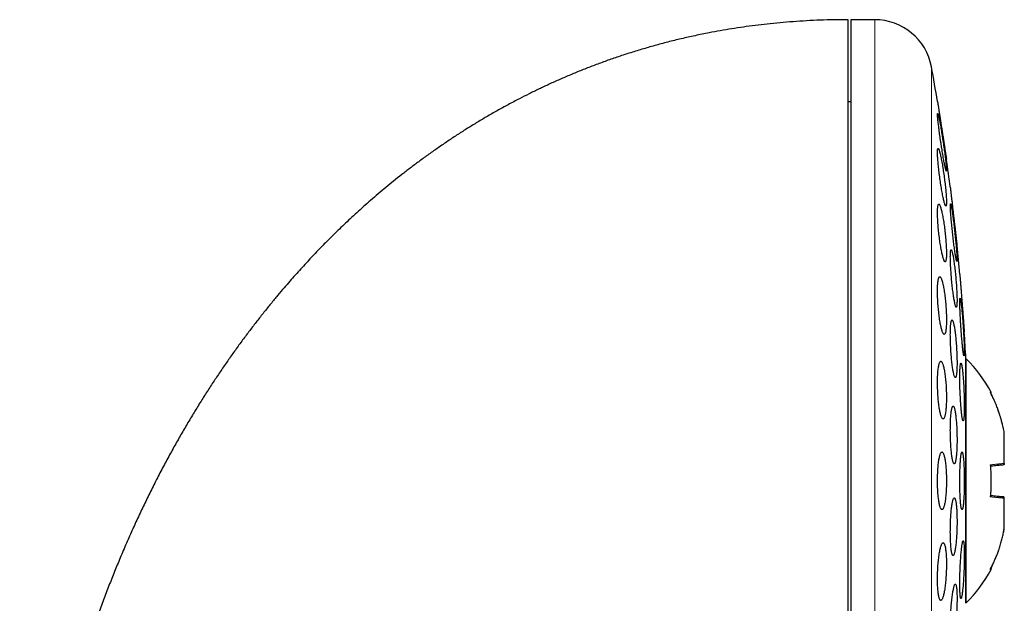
# Model space of a CAD drawing. Header units: millimetres. Extents: x 8 to 761, y 12 to 733.
# Tile 96 of 99: x 576 to 610, y 713 to 733. Entities that reach past the tile are written whole.
import ezdxf

# ---------------------------------------------------------------- set-up
doc = ezdxf.new("R2010")
doc.units = ezdxf.units.MM

msp = doc.modelspace()

# ---------------------------------------------------------------- linework, layer by layer
at = {"color": 7, "linetype": 'Continuous', "lineweight": 30}
for p, q in [((605.346, 733.199), (604.52, 733.199)), ((604.52, 733.199), (604.52, 701.199)), ((604.52, 730.349), (604.42, 730.349)), ((608.506, 712.949), (608.506, 721.449)), ((608.52, 721.43), (608.506, 721.418)), ((608.52, 712.967), (608.52, 721.43)), ((609.84, 718.854), (609.839, 718.856)), ((609.84, 718.854), (609.84, 718.855)), ((609.84, 717.802), (609.84, 718.854)), ((609.84, 717.799), (609.84, 717.802)), ((609.84, 716.595), (609.84, 716.598)), ((609.84, 715.544), (609.84, 716.595)), ((609.815, 715.414), (609.839, 715.541)), ((609.84, 715.542), (609.84, 715.544)), ((608.506, 712.979), (608.52, 712.967))]:
    msp.add_line(p, q, dxfattribs=at)
at = {"color": 252, "linetype": 'Continuous', "lineweight": 0}
for p, q in [((605.346, 701.199), (605.346, 733.199)), ((607.313, 702.838), (607.313, 731.56))]:
    msp.add_line(p, q, dxfattribs=at)
at = {"color": 7, "linetype": 'Continuous', "lineweight": 30}
for centre, radius, start, end in [((605.346, 731.199), 2, 10.3987, 90), ((529.056, 717.199), 79.564, 9.52332, 10.39867), ((529.056, 717.199), 79.564, 7.33922, 8.0659), ((529.056, 717.199), 79.564, 5.16579, 5.88928), ((529.056, 717.199), 79.564, 3.06198, 3.72116), ((605.221, 718.079), 4.702, 27.8372, 45.4484), ((605.221, 716.318), 4.702, 314.5516, 332.163)]:
    msp.add_arc(centre, radius, start, end, dxfattribs=at)
for points, knots in [([(604.42, 733.199), (604.258, 733.198), (603.935, 733.196), (603.456, 733.182), (602.984, 733.161), (602.52, 733.131), (602.064, 733.093), (601.624, 733.049), (601.2, 732.999), (600.791, 732.944), (600.389, 732.883), (599.993, 732.816), (599.569, 732.738), (599.117, 732.646), (598.641, 732.538), (598.174, 732.423), (597.718, 732.302), (597.272, 732.173), (596.836, 732.039), (596.41, 731.899), (595.994, 731.753), (595.587, 731.603), (595.191, 731.448), (594.803, 731.289), (594.427, 731.128), (594.062, 730.963), (593.708, 730.797), (593.362, 730.628), (593.004, 730.447), (592.634, 730.251), (592.255, 730.042), (591.887, 729.831), (591.53, 729.618), (591.184, 729.405), (590.842, 729.185), (590.503, 728.961), (590.168, 728.731), (589.845, 728.502), (589.533, 728.275), (589.233, 728.048), (588.943, 727.824), (588.664, 727.602), (588.392, 727.379), (588.126, 727.156), (587.867, 726.933), (587.619, 726.715), (587.382, 726.501), (587.156, 726.291), (586.939, 726.087), (586.733, 725.889), (586.536, 725.696), (586.349, 725.509), (586.168, 725.324), (585.986, 725.136), (585.805, 724.945), (585.622, 724.749), (585.439, 724.548), (585.251, 724.34), (585.06, 724.123), (584.854, 723.885), (584.634, 723.625), (584.4, 723.341), (584.161, 723.045), (583.918, 722.737), (583.672, 722.416), (583.422, 722.082), (583.176, 721.744), (582.935, 721.404), (582.699, 721.061), (582.461, 720.707), (582.221, 720.34), (581.98, 719.961), (581.739, 719.569), (581.496, 719.165), (581.253, 718.747), (581.011, 718.316), (580.768, 717.872), (580.526, 717.413), (580.29, 716.95), (580.06, 716.483), (579.835, 716.012), (579.613, 715.528), (579.392, 715.031), (579.181, 714.536), (578.979, 714.046), (578.787, 713.56), (578.597, 713.063), (578.41, 712.554), (578.228, 712.037), (578.05, 711.511), (577.877, 710.978), (577.709, 710.432), (577.55, 709.896), (577.402, 709.37), (577.264, 708.854), (577.129, 708.328), (576.999, 707.794), (576.874, 707.249), (576.753, 706.696), (576.637, 706.132), (576.527, 705.56), (576.423, 704.977), (576.324, 704.386), (576.231, 703.784), (576.145, 703.173), (576.065, 702.552), (575.992, 701.922), (575.927, 701.281), (575.871, 700.654), (575.823, 700.041), (575.784, 699.441), (575.751, 698.834), (575.726, 698.219), (575.707, 697.596), (575.695, 696.966), (575.694, 696.543), (575.693, 696.33)], [0, 0, 0, 0, 0.009367, 0.018585, 0.027658, 0.036589, 0.045384, 0.054044, 0.062091, 0.070024, 0.077846, 0.085561, 0.09317, 0.102725, 0.112116, 0.121347, 0.130422, 0.139344, 0.148117, 0.156744, 0.165209, 0.173533, 0.181719, 0.189769, 0.197685, 0.205331, 0.212851, 0.220246, 0.227518, 0.236015, 0.24434, 0.252494, 0.260479, 0.268295, 0.275944, 0.283936, 0.291738, 0.29935, 0.306771, 0.314003, 0.321045, 0.327897, 0.334558, 0.341332, 0.347897, 0.354251, 0.360393, 0.366324, 0.372043, 0.377548, 0.382839, 0.387915, 0.392801, 0.397792, 0.402969, 0.408021, 0.413241, 0.41863, 0.424188, 0.429917, 0.43676, 0.443834, 0.451142, 0.458686, 0.466467, 0.474489, 0.482752, 0.490542, 0.498539, 0.506745, 0.515163, 0.523795, 0.532642, 0.541707, 0.550993, 0.560501, 0.570234, 0.580194, 0.590385, 0.600206, 0.610237, 0.620478, 0.630933, 0.641604, 0.651472, 0.661521, 0.671753, 0.68217, 0.692774, 0.703372, 0.714154, 0.725121, 0.736275, 0.746394, 0.756665, 0.767089, 0.777667, 0.788402, 0.799294, 0.810344, 0.821554, 0.832926, 0.84446, 0.856159, 0.868023, 0.880054, 0.892253, 0.904622, 0.917162, 0.928569, 0.940117, 0.951806, 0.963638, 0.975614, 0.987734, 1, 1, 1, 1]), ([(604.42, 721.992), (604.42, 722.144), (604.42, 722.449), (604.42, 722.9), (604.42, 723.346), (604.42, 723.786), (604.42, 724.221), (604.42, 724.642), (604.42, 725.048), (604.42, 725.439), (604.42, 725.823), (604.42, 726.201), (604.42, 726.579), (604.42, 726.957), (604.42, 727.334), (604.42, 727.7), (604.42, 728.058), (604.42, 728.406), (604.42, 728.737), (604.42, 729.052), (604.42, 729.352), (604.42, 729.641), (604.42, 729.921), (604.42, 730.196), (604.42, 730.465), (604.42, 730.728), (604.42, 730.978), (604.42, 731.216), (604.42, 731.441), (604.42, 731.65), (604.42, 731.842), (604.42, 732.019), (604.42, 732.184), (604.42, 732.336), (604.42, 732.48), (604.42, 732.613), (604.42, 732.735), (604.42, 732.843), (604.42, 732.937), (604.42, 733.017), (604.42, 733.081), (604.42, 733.131), (604.42, 733.167), (604.42, 733.189), (604.42, 733.199), (604.42, 733.198), (604.42, 733.197)], [0, 0, 0, 0, 0.023724, 0.047411, 0.071081, 0.094756, 0.118457, 0.142192, 0.164539, 0.186862, 0.209179, 0.231507, 0.253865, 0.277593, 0.301282, 0.324952, 0.348626, 0.372324, 0.396057, 0.418404, 0.440727, 0.463043, 0.485372, 0.50773, 0.531458, 0.555147, 0.578817, 0.602491, 0.626188, 0.649922, 0.672269, 0.694592, 0.716908, 0.739237, 0.761595, 0.785323, 0.809012, 0.832682, 0.856355, 0.880053, 0.903784, 0.926128, 0.94845, 0.970767, 0.993098, 1, 1, 1, 1]), ([(607.523, 730.362), (607.524, 730.362), (607.524, 730.36), (607.525, 730.35), (607.528, 730.333), (607.532, 730.308), (607.537, 730.278), (607.542, 730.241), (607.549, 730.198), (607.557, 730.149), (607.565, 730.095), (607.574, 730.036), (607.584, 729.971), (607.595, 729.902), (607.606, 729.83), (607.618, 729.754), (607.63, 729.675), (607.643, 729.594), (607.655, 729.511), (607.668, 729.427), (607.682, 729.342), (607.695, 729.256), (607.708, 729.172), (607.72, 729.09), (607.733, 729.008), (607.745, 728.929), (607.757, 728.854), (607.768, 728.783), (607.778, 728.715), (607.788, 728.652), (607.797, 728.595), (607.805, 728.543), (607.812, 728.497), (607.818, 728.457), (607.823, 728.424), (607.827, 728.398), (607.83, 728.379), (607.832, 728.365), (607.833, 728.363), (607.833, 728.362)], [0, 0, 0, 0, 0.026074, 0.052148, 0.078983, 0.105819, 0.131892, 0.157965, 0.184788, 0.211611, 0.237824, 0.264038, 0.290997, 0.317956, 0.344464, 0.370971, 0.398233, 0.425495, 0.45228, 0.479065, 0.506619, 0.534173, 0.561097, 0.58802, 0.615728, 0.643437, 0.670295, 0.697154, 0.724806, 0.752458, 0.779076, 0.805693, 0.833101, 0.86051, 0.88682, 0.91313, 0.940218, 0.967306, 1, 1, 1, 1]), ([(607.529, 729.948), (607.527, 729.947), (607.525, 729.944), (607.523, 729.925), (607.524, 729.895), (607.526, 729.852), (607.53, 729.799), (607.536, 729.735), (607.543, 729.662), (607.553, 729.579), (607.564, 729.489), (607.576, 729.392), (607.59, 729.289), (607.604, 729.182), (607.62, 729.072), (607.636, 728.96), (607.653, 728.847), (607.671, 728.735), (607.688, 728.626), (607.706, 728.52), (607.723, 728.42), (607.74, 728.327), (607.755, 728.241), (607.77, 728.165), (607.784, 728.099), (607.796, 728.044), (607.807, 728.001), (607.816, 727.97), (607.823, 727.951), (607.828, 727.946), (607.832, 727.953), (607.833, 727.972), (607.833, 728.003), (607.83, 728.046), (607.826, 728.101), (607.82, 728.165), (607.812, 728.239), (607.803, 728.322), (607.792, 728.413), (607.78, 728.51), (607.766, 728.613), (607.751, 728.721), (607.736, 728.831), (607.719, 728.943), (607.702, 729.056), (607.685, 729.168), (607.667, 729.277), (607.65, 729.382), (607.633, 729.482), (607.616, 729.575), (607.6, 729.659), (607.585, 729.735), (607.572, 729.8), (607.56, 729.855), (607.549, 729.897), (607.541, 729.927), (607.534, 729.945), (607.53, 729.947), (607.529, 729.948)], [0, 0, 0, 0, 0.017577, 0.035211, 0.052788, 0.070365, 0.087998, 0.105575, 0.123173, 0.140828, 0.158427, 0.176171, 0.19397, 0.211715, 0.229663, 0.247667, 0.265616, 0.283741, 0.301922, 0.320047, 0.338241, 0.356494, 0.374688, 0.392813, 0.410997, 0.42912, 0.447066, 0.46507, 0.483015, 0.500754, 0.51855, 0.536289, 0.553885, 0.571538, 0.589134, 0.606712, 0.624345, 0.641924, 0.659613, 0.677357, 0.695047, 0.712929, 0.730867, 0.74875, 0.766826, 0.784959, 0.803035, 0.821222, 0.839467, 0.857654, 0.875816, 0.894036, 0.912198, 0.930208, 0.948277, 0.966287, 0.983144, 1, 1, 1, 1]), ([(607.544, 728.733), (607.542, 728.731), (607.536, 728.729), (607.53, 728.71), (607.526, 728.679), (607.524, 728.637), (607.523, 728.583), (607.525, 728.519), (607.528, 728.445), (607.534, 728.363), (607.541, 728.273), (607.549, 728.176), (607.56, 728.074), (607.572, 727.967), (607.585, 727.857), (607.599, 727.746), (607.614, 727.634), (607.631, 727.523), (607.648, 727.414), (607.665, 727.309), (607.682, 727.209), (607.7, 727.116), (607.717, 727.03), (607.734, 726.954), (607.75, 726.887), (607.765, 726.831), (607.779, 726.787), (607.792, 726.756), (607.803, 726.737), (607.813, 726.731), (607.82, 726.737), (607.827, 726.756), (607.831, 726.788), (607.833, 726.831), (607.833, 726.886), (607.831, 726.951), (607.828, 727.025), (607.823, 727.108), (607.815, 727.199), (607.807, 727.296), (607.796, 727.399), (607.784, 727.506), (607.771, 727.615), (607.757, 727.727), (607.741, 727.839), (607.725, 727.95), (607.708, 728.059), (607.691, 728.163), (607.673, 728.263), (607.656, 728.356), (607.638, 728.44), (607.622, 728.517), (607.606, 728.583), (607.59, 728.637), (607.576, 728.68), (607.564, 728.711), (607.553, 728.729), (607.547, 728.732), (607.544, 728.733)], [0, 0, 0, 0, 0.017619, 0.035293, 0.052911, 0.070533, 0.088211, 0.105833, 0.1234, 0.141024, 0.158592, 0.176214, 0.193891, 0.211513, 0.229299, 0.247141, 0.264928, 0.28292, 0.300969, 0.318961, 0.337112, 0.355321, 0.373472, 0.391663, 0.409913, 0.428103, 0.446196, 0.464347, 0.482439, 0.500339, 0.518296, 0.536195, 0.553895, 0.571651, 0.58935, 0.606931, 0.624568, 0.642148, 0.65974, 0.677388, 0.694981, 0.712707, 0.730489, 0.748216, 0.766144, 0.784128, 0.802056, 0.820166, 0.838333, 0.856443, 0.874637, 0.892889, 0.911082, 0.92922, 0.947417, 0.965554, 0.982777, 1, 1, 1, 1]), ([(607.833, 728.362), (607.833, 728.362), (607.833, 728.363), (607.832, 728.367), (607.832, 728.367)], [0, 0, 0, 0, 0.8788127, 1, 1, 1, 1]), ([(607.968, 727.362), (607.968, 727.362), (607.968, 727.36), (607.97, 727.35), (607.972, 727.332), (607.974, 727.308), (607.978, 727.277), (607.982, 727.24), (607.987, 727.197), (607.993, 727.147), (607.999, 727.092), (608.006, 727.033), (608.014, 726.968), (608.022, 726.899), (608.03, 726.826), (608.039, 726.75), (608.048, 726.671), (608.058, 726.589), (608.067, 726.506), (608.077, 726.422), (608.087, 726.337), (608.097, 726.252), (608.107, 726.169), (608.116, 726.087), (608.126, 726.006), (608.135, 725.927), (608.143, 725.853), (608.151, 725.782), (608.159, 725.714), (608.167, 725.651), (608.173, 725.595), (608.179, 725.543), (608.184, 725.497), (608.189, 725.458), (608.193, 725.425), (608.196, 725.399), (608.198, 725.379), (608.2, 725.365), (608.2, 725.363), (608.2, 725.362)], [0, 0, 0, 0, 0.026243, 0.052486, 0.079493, 0.1065, 0.132742, 0.158984, 0.185984, 0.212984, 0.239307, 0.265629, 0.292707, 0.319785, 0.346274, 0.372764, 0.400014, 0.427264, 0.453909, 0.480555, 0.50797, 0.535385, 0.562107, 0.588829, 0.616329, 0.64383, 0.670514, 0.697199, 0.724667, 0.752134, 0.778683, 0.805232, 0.832563, 0.859893, 0.886269, 0.912645, 0.939795, 0.966946, 1, 1, 1, 1]), ([(607.569, 726.8), (607.565, 726.798), (607.557, 726.796), (607.547, 726.777), (607.539, 726.746), (607.532, 726.703), (607.527, 726.649), (607.524, 726.584), (607.523, 726.51), (607.524, 726.427), (607.527, 726.336), (607.532, 726.239), (607.538, 726.136), (607.546, 726.03), (607.556, 725.92), (607.568, 725.809), (607.58, 725.698), (607.594, 725.588), (607.609, 725.48), (607.625, 725.375), (607.642, 725.276), (607.659, 725.183), (607.677, 725.098), (607.694, 725.022), (607.712, 724.955), (607.729, 724.899), (607.745, 724.855), (607.76, 724.823), (607.775, 724.804), (607.788, 724.798), (607.8, 724.804), (607.81, 724.823), (607.818, 724.855), (607.825, 724.899), (607.83, 724.954), (607.832, 725.02), (607.833, 725.095), (607.832, 725.178), (607.829, 725.269), (607.824, 725.367), (607.818, 725.47), (607.809, 725.577), (607.8, 725.686), (607.788, 725.797), (607.775, 725.909), (607.761, 726.019), (607.746, 726.127), (607.73, 726.231), (607.713, 726.329), (607.696, 726.422), (607.679, 726.506), (607.661, 726.582), (607.644, 726.648), (607.627, 726.703), (607.611, 726.747), (607.595, 726.777), (607.581, 726.796), (607.573, 726.798), (607.569, 726.8)], [0, 0, 0, 0, 0.01773, 0.035517, 0.053246, 0.070982, 0.088776, 0.106512, 0.124131, 0.141808, 0.159427, 0.176995, 0.194619, 0.212188, 0.229839, 0.247546, 0.265198, 0.28303, 0.300918, 0.318752, 0.336787, 0.354879, 0.372915, 0.391087, 0.409317, 0.427489, 0.44567, 0.463909, 0.482088, 0.500143, 0.518256, 0.53631, 0.554161, 0.57207, 0.58992, 0.607583, 0.625303, 0.642965, 0.660536, 0.678163, 0.695735, 0.713348, 0.731016, 0.74863, 0.766399, 0.784224, 0.801994, 0.819968, 0.837998, 0.855972, 0.874112, 0.89231, 0.91045, 0.928644, 0.946896, 0.965088, 0.982544, 1, 1, 1, 1]), ([(607.975, 726.81), (607.974, 726.808), (607.971, 726.806), (607.969, 726.787), (607.968, 726.756), (607.968, 726.713), (607.97, 726.659), (607.974, 726.595), (607.979, 726.52), (607.985, 726.437), (607.992, 726.347), (608.001, 726.249), (608.01, 726.146), (608.021, 726.038), (608.032, 725.927), (608.044, 725.815), (608.056, 725.703), (608.069, 725.592), (608.082, 725.483), (608.095, 725.378), (608.108, 725.279), (608.121, 725.186), (608.133, 725.101), (608.145, 725.026), (608.156, 724.96), (608.165, 724.906), (608.174, 724.863), (608.182, 724.832), (608.188, 724.813), (608.194, 724.808), (608.197, 724.815), (608.199, 724.834), (608.2, 724.866), (608.2, 724.909), (608.198, 724.964), (608.194, 725.029), (608.189, 725.104), (608.183, 725.187), (608.176, 725.279), (608.167, 725.377), (608.158, 725.481), (608.147, 725.588), (608.136, 725.699), (608.124, 725.811), (608.111, 725.924), (608.098, 726.035), (608.085, 726.143), (608.072, 726.248), (608.059, 726.347), (608.047, 726.439), (608.034, 726.523), (608.023, 726.598), (608.012, 726.663), (608.002, 726.717), (607.993, 726.759), (607.986, 726.789), (607.98, 726.806), (607.977, 726.809), (607.975, 726.81)], [0, 0, 0, 0, 0.017711, 0.035478, 0.053189, 0.0709, 0.088668, 0.10638, 0.124089, 0.141855, 0.159564, 0.177341, 0.195174, 0.212952, 0.230841, 0.248786, 0.266676, 0.284673, 0.302727, 0.320724, 0.338778, 0.35689, 0.374944, 0.392978, 0.41107, 0.429103, 0.447049, 0.465052, 0.482997, 0.500824, 0.518709, 0.536537, 0.554271, 0.572061, 0.589795, 0.607498, 0.625258, 0.642962, 0.660711, 0.678517, 0.696267, 0.714119, 0.732027, 0.749879, 0.767845, 0.785868, 0.803834, 0.821878, 0.839979, 0.858023, 0.876072, 0.894179, 0.912227, 0.930206, 0.948243, 0.966222, 0.983111, 1, 1, 1, 1]), ([(608.2, 725.362), (608.2, 725.363), (608.2, 725.364), (608.199, 725.375), (608.197, 725.386), (608.196, 725.395), (608.196, 725.396)], [0, 0, 0, 0, 0.317196, 0.634392, 0.960825, 1, 1, 1, 1]), ([(607.995, 725.218), (607.993, 725.217), (607.987, 725.215), (607.981, 725.195), (607.975, 725.165), (607.972, 725.122), (607.969, 725.067), (607.968, 725.003), (607.968, 724.928), (607.97, 724.844), (607.973, 724.753), (607.978, 724.656), (607.984, 724.552), (607.991, 724.445), (608, 724.335), (608.009, 724.223), (608.019, 724.111), (608.031, 724), (608.043, 723.892), (608.055, 723.788), (608.068, 723.689), (608.081, 723.597), (608.094, 723.512), (608.107, 723.436), (608.12, 723.371), (608.132, 723.316), (608.144, 723.272), (608.154, 723.241), (608.164, 723.222), (608.173, 723.216), (608.181, 723.223), (608.188, 723.243), (608.193, 723.275), (608.197, 723.318), (608.199, 723.373), (608.2, 723.439), (608.2, 723.514), (608.198, 723.598), (608.195, 723.69), (608.19, 723.788), (608.184, 723.891), (608.177, 723.999), (608.168, 724.109), (608.159, 724.221), (608.148, 724.333), (608.137, 724.443), (608.125, 724.551), (608.113, 724.655), (608.1, 724.754), (608.087, 724.846), (608.074, 724.93), (608.061, 725.005), (608.048, 725.07), (608.036, 725.124), (608.024, 725.167), (608.013, 725.197), (608.004, 725.215), (607.998, 725.217), (607.995, 725.218)], [0, 0, 0, 0, 0.01777, 0.035596, 0.053366, 0.071139, 0.088969, 0.106741, 0.124459, 0.142232, 0.15995, 0.177658, 0.195422, 0.213131, 0.230905, 0.248734, 0.266508, 0.284393, 0.302334, 0.320219, 0.338213, 0.356264, 0.374258, 0.392312, 0.410423, 0.428476, 0.446512, 0.464606, 0.482641, 0.50059, 0.518598, 0.536546, 0.554378, 0.572267, 0.590099, 0.607835, 0.625628, 0.643364, 0.661067, 0.678827, 0.69653, 0.714277, 0.73208, 0.749827, 0.767675, 0.785578, 0.803426, 0.821389, 0.839408, 0.857371, 0.875413, 0.893512, 0.911554, 0.929604, 0.947712, 0.965762, 0.982881, 1, 1, 1, 1]), ([(607.601, 724.28), (607.596, 724.279), (607.586, 724.277), (607.573, 724.257), (607.561, 724.226), (607.55, 724.183), (607.541, 724.128), (607.534, 724.063), (607.528, 723.987), (607.525, 723.903), (607.523, 723.812), (607.524, 723.714), (607.526, 723.611), (607.53, 723.504), (607.536, 723.394), (607.544, 723.283), (607.553, 723.172), (607.564, 723.062), (607.576, 722.955), (607.59, 722.852), (607.605, 722.753), (607.621, 722.661), (607.637, 722.577), (607.654, 722.501), (607.672, 722.435), (607.689, 722.38), (607.707, 722.336), (607.724, 722.304), (607.74, 722.285), (607.756, 722.278), (607.771, 722.285), (607.784, 722.304), (607.796, 722.337), (607.807, 722.381), (607.816, 722.436), (607.823, 722.503), (607.828, 722.579), (607.832, 722.663), (607.833, 722.755), (607.833, 722.853), (607.83, 722.957), (607.826, 723.064), (607.82, 723.174), (607.812, 723.285), (607.803, 723.396), (607.792, 723.506), (607.779, 723.613), (607.766, 723.716), (607.751, 723.814), (607.735, 723.905), (607.718, 723.989), (607.701, 724.064), (607.684, 724.13), (607.666, 724.184), (607.649, 724.228), (607.632, 724.258), (607.616, 724.277), (607.606, 724.279), (607.601, 724.28)], [0, 0, 0, 0, 0.017883, 0.035822, 0.053704, 0.071595, 0.089543, 0.107432, 0.125172, 0.14297, 0.16071, 0.178305, 0.195957, 0.213553, 0.231129, 0.248761, 0.266337, 0.284024, 0.301767, 0.319455, 0.337337, 0.355274, 0.373157, 0.391233, 0.409367, 0.427443, 0.445631, 0.463875, 0.482062, 0.500224, 0.518444, 0.536605, 0.554616, 0.572685, 0.590694, 0.608496, 0.626356, 0.644158, 0.661788, 0.679475, 0.697105, 0.714673, 0.732298, 0.749867, 0.767509, 0.785205, 0.802847, 0.820663, 0.838535, 0.856352, 0.874371, 0.892448, 0.910468, 0.928632, 0.946855, 0.965019, 0.98251, 1, 1, 1, 1]), ([(608.297, 724.362), (608.297, 724.362), (608.297, 724.36), (608.298, 724.35), (608.299, 724.332), (608.301, 724.308), (608.303, 724.277), (608.306, 724.239), (608.31, 724.196), (608.314, 724.146), (608.318, 724.091), (608.323, 724.031), (608.328, 723.966), (608.333, 723.896), (608.339, 723.823), (608.345, 723.747), (608.351, 723.667), (608.357, 723.586), (608.364, 723.503), (608.37, 723.419), (608.377, 723.334), (608.383, 723.25), (608.39, 723.166), (608.396, 723.084), (608.402, 723.004), (608.409, 722.926), (608.414, 722.851), (608.42, 722.781), (608.425, 722.714), (608.43, 722.651), (608.434, 722.595), (608.438, 722.543), (608.442, 722.497), (608.445, 722.458), (608.447, 722.425), (608.449, 722.399), (608.451, 722.379), (608.452, 722.365), (608.452, 722.363), (608.452, 722.362)], [0, 0, 0, 0, 0.026363, 0.052727, 0.079857, 0.106987, 0.13335, 0.159713, 0.18684, 0.213967, 0.240367, 0.266767, 0.293929, 0.321091, 0.347567, 0.374042, 0.401282, 0.428522, 0.455068, 0.481613, 0.508928, 0.536242, 0.562822, 0.589401, 0.616754, 0.644106, 0.670668, 0.697231, 0.724568, 0.751906, 0.778407, 0.804908, 0.832184, 0.85946, 0.885883, 0.912307, 0.939502, 0.966696, 1, 1, 1, 1]), ([(608.307, 723.537), (608.306, 723.535), (608.303, 723.533), (608.3, 723.513), (608.298, 723.483), (608.297, 723.439), (608.297, 723.385), (608.298, 723.32), (608.299, 723.245), (608.302, 723.161), (608.306, 723.07), (608.31, 722.972), (608.316, 722.868), (608.322, 722.76), (608.328, 722.649), (608.336, 722.537), (608.343, 722.425), (608.352, 722.314), (608.36, 722.206), (608.369, 722.101), (608.378, 722.003), (608.386, 721.911), (608.395, 721.827), (608.403, 721.752), (608.411, 721.686), (608.419, 721.632), (608.426, 721.589), (608.432, 721.559), (608.437, 721.54), (608.442, 721.535), (608.446, 721.542), (608.449, 721.561), (608.451, 721.593), (608.452, 721.637), (608.452, 721.692), (608.451, 721.758), (608.45, 721.833), (608.447, 721.917), (608.443, 722.009), (608.439, 722.108), (608.433, 722.212), (608.427, 722.32), (608.42, 722.431), (608.413, 722.543), (608.405, 722.655), (608.397, 722.766), (608.389, 722.874), (608.38, 722.978), (608.371, 723.076), (608.362, 723.168), (608.354, 723.251), (608.345, 723.326), (608.337, 723.391), (608.33, 723.444), (608.323, 723.486), (608.317, 723.515), (608.312, 723.533), (608.309, 723.535), (608.307, 723.537)], [0, 0, 0, 0, 0.017812, 0.035681, 0.053494, 0.071307, 0.089177, 0.10699, 0.124789, 0.142645, 0.160445, 0.178258, 0.196129, 0.213942, 0.231799, 0.249712, 0.267569, 0.285478, 0.303444, 0.321353, 0.339302, 0.357308, 0.375256, 0.393214, 0.411229, 0.429187, 0.447119, 0.465108, 0.48304, 0.500923, 0.518864, 0.536746, 0.554579, 0.572468, 0.590301, 0.608103, 0.625962, 0.643765, 0.66157, 0.679433, 0.697239, 0.715079, 0.732977, 0.750818, 0.768711, 0.786661, 0.804554, 0.822493, 0.840489, 0.858427, 0.876386, 0.894402, 0.912361, 0.930304, 0.948305, 0.966249, 0.983124, 1, 1, 1, 1]), ([(608.026, 722.78), (608.023, 722.779), (608.015, 722.777), (608.005, 722.757), (607.996, 722.726), (607.988, 722.683), (607.981, 722.628), (607.976, 722.563), (607.972, 722.488), (607.969, 722.403), (607.968, 722.312), (607.968, 722.213), (607.97, 722.11), (607.973, 722.002), (607.978, 721.892), (607.984, 721.78), (607.991, 721.669), (607.999, 721.559), (608.008, 721.451), (608.019, 721.347), (608.03, 721.249), (608.042, 721.157), (608.054, 721.073), (608.067, 720.998), (608.08, 720.932), (608.093, 720.878), (608.106, 720.834), (608.119, 720.803), (608.131, 720.784), (608.143, 720.778), (608.154, 720.785), (608.164, 720.805), (608.173, 720.837), (608.181, 720.881), (608.187, 720.936), (608.193, 721.003), (608.197, 721.078), (608.199, 721.163), (608.2, 721.255), (608.2, 721.354), (608.198, 721.458), (608.195, 721.566), (608.19, 721.676), (608.184, 721.788), (608.177, 721.899), (608.169, 722.009), (608.159, 722.117), (608.149, 722.22), (608.138, 722.318), (608.126, 722.409), (608.114, 722.493), (608.101, 722.568), (608.088, 722.632), (608.075, 722.686), (608.062, 722.729), (608.049, 722.759), (608.037, 722.777), (608.03, 722.779), (608.026, 722.78)], [0, 0, 0, 0, 0.017881, 0.035818, 0.053698, 0.071583, 0.089525, 0.107409, 0.125209, 0.143067, 0.160866, 0.178585, 0.19636, 0.214079, 0.231786, 0.24955, 0.267258, 0.285029, 0.302856, 0.320627, 0.338509, 0.356447, 0.374329, 0.39232, 0.410369, 0.42836, 0.446413, 0.464523, 0.482575, 0.500613, 0.518708, 0.536745, 0.554698, 0.572708, 0.59066, 0.608495, 0.626387, 0.644222, 0.66196, 0.679755, 0.697493, 0.715196, 0.732955, 0.750659, 0.768403, 0.786204, 0.803949, 0.821793, 0.839694, 0.857539, 0.875498, 0.893515, 0.911475, 0.929515, 0.947613, 0.965654, 0.982827, 1, 1, 1, 1]), ([(608.433, 722.614), (608.432, 722.621), (608.431, 722.63), (608.431, 722.64), (608.43, 722.643)], [0, 0, 0, 0, 0.7362872, 1, 1, 1, 1]), ([(608.452, 722.362), (608.452, 722.363), (608.452, 722.363), (608.452, 722.368), (608.452, 722.37)], [0, 0, 0, 0, 0.730202, 1, 1, 1, 1]), ([(604.42, 701.202), (604.42, 701.206), (604.42, 701.215), (604.42, 701.245), (604.42, 701.287), (604.42, 701.343), (604.42, 701.412), (604.42, 701.495), (604.42, 701.591), (604.42, 701.7), (604.42, 701.822), (604.42, 701.957), (604.42, 702.105), (604.42, 702.265), (604.42, 702.438), (604.42, 702.623), (604.42, 702.821), (604.42, 703.031), (604.42, 703.253), (604.42, 703.486), (604.42, 703.731), (604.42, 703.986), (604.42, 704.253), (604.42, 704.531), (604.42, 704.82), (604.42, 705.12), (604.42, 705.43), (604.42, 705.749), (604.42, 706.078), (604.42, 706.416), (604.42, 706.762), (604.42, 707.118), (604.42, 707.483), (604.42, 707.856), (604.42, 708.237), (604.42, 708.626), (604.42, 709.021), (604.42, 709.422), (604.42, 709.83), (604.42, 710.244), (604.42, 710.665), (604.42, 711.092), (604.42, 711.525), (604.42, 711.961), (604.42, 712.401), (604.42, 712.845), (604.42, 713.292), (604.42, 713.743), (604.42, 714.198), (604.42, 714.656), (604.42, 715.116), (604.42, 715.577), (604.42, 716.039), (604.42, 716.501), (604.42, 716.964), (604.42, 717.427), (604.42, 717.891), (604.42, 718.355), (604.42, 718.818), (604.42, 719.279), (604.42, 719.738), (604.42, 720.194), (604.42, 720.648), (604.42, 721.099), (604.42, 721.547), (604.42, 721.844), (604.42, 721.992)], [0, 0, 0, 0, 0.015673, 0.031306, 0.046912, 0.062505, 0.078096, 0.093701, 0.109331, 0.125, 0.140675, 0.15631, 0.171917, 0.187509, 0.203101, 0.218704, 0.234333, 0.25, 0.265675, 0.28131, 0.296917, 0.312509, 0.328101, 0.343704, 0.359333, 0.375, 0.390675, 0.40631, 0.421917, 0.437509, 0.453101, 0.468704, 0.484333, 0.5, 0.515675, 0.53131, 0.546917, 0.562509, 0.578101, 0.593704, 0.609333, 0.625, 0.640675, 0.65631, 0.671917, 0.687509, 0.703101, 0.718704, 0.734333, 0.75, 0.765675, 0.78131, 0.796917, 0.812509, 0.828101, 0.843704, 0.859333, 0.875, 0.890673, 0.906306, 0.921912, 0.937505, 0.953096, 0.968701, 0.984331, 1, 1, 1, 1]), ([(607.638, 721.347), (607.633, 721.346), (607.622, 721.343), (607.606, 721.323), (607.591, 721.292), (607.577, 721.248), (607.564, 721.193), (607.553, 721.127), (607.543, 721.05), (607.536, 720.966), (607.53, 720.873), (607.526, 720.774), (607.524, 720.67), (607.523, 720.562), (607.525, 720.452), (607.529, 720.341), (607.534, 720.23), (607.541, 720.12), (607.55, 720.014), (607.561, 719.911), (607.573, 719.813), (607.586, 719.723), (607.601, 719.639), (607.616, 719.564), (607.632, 719.499), (607.649, 719.444), (607.667, 719.401), (607.684, 719.37), (607.702, 719.351), (607.719, 719.345), (607.736, 719.352), (607.752, 719.371), (607.767, 719.404), (607.781, 719.448), (607.793, 719.505), (607.804, 719.572), (607.814, 719.648), (607.821, 719.734), (607.827, 719.827), (607.831, 719.926), (607.833, 720.03), (607.833, 720.138), (607.831, 720.248), (607.827, 720.36), (607.822, 720.471), (607.814, 720.58), (607.805, 720.687), (607.795, 720.789), (607.783, 720.886), (607.77, 720.977), (607.755, 721.06), (607.739, 721.134), (607.723, 721.199), (607.706, 721.252), (607.689, 721.295), (607.672, 721.325), (607.655, 721.343), (607.644, 721.346), (607.638, 721.347)], [0, 0, 0, 0, 0.018035, 0.036127, 0.054162, 0.072204, 0.090304, 0.108345, 0.126243, 0.144199, 0.162096, 0.179792, 0.197546, 0.215243, 0.232821, 0.250456, 0.268034, 0.285626, 0.303273, 0.320866, 0.338595, 0.356379, 0.374109, 0.392041, 0.410029, 0.427961, 0.446075, 0.464245, 0.482359, 0.500553, 0.518805, 0.536999, 0.555134, 0.573328, 0.591462, 0.609424, 0.627445, 0.645407, 0.663161, 0.680972, 0.698726, 0.716329, 0.733989, 0.751593, 0.769167, 0.786797, 0.804372, 0.822048, 0.83978, 0.857457, 0.875322, 0.893243, 0.91111, 0.929172, 0.947292, 0.965355, 0.982678, 1, 1, 1, 1]), ([(608.336, 721.28), (608.333, 721.279), (608.328, 721.277), (608.322, 721.257), (608.315, 721.226), (608.31, 721.183), (608.306, 721.128), (608.302, 721.063), (608.299, 720.988), (608.298, 720.904), (608.297, 720.812), (608.297, 720.713), (608.298, 720.609), (608.3, 720.501), (608.303, 720.391), (608.307, 720.278), (608.312, 720.166), (608.318, 720.056), (608.324, 719.948), (608.331, 719.844), (608.338, 719.746), (608.346, 719.654), (608.355, 719.57), (608.363, 719.495), (608.372, 719.43), (608.381, 719.376), (608.389, 719.333), (608.398, 719.303), (608.406, 719.284), (608.414, 719.278), (608.421, 719.285), (608.428, 719.305), (608.434, 719.337), (608.439, 719.381), (608.444, 719.436), (608.447, 719.503), (608.45, 719.578), (608.452, 719.663), (608.452, 719.755), (608.452, 719.854), (608.451, 719.958), (608.449, 720.067), (608.446, 720.177), (608.442, 720.29), (608.437, 720.402), (608.431, 720.512), (608.425, 720.62), (608.418, 720.723), (608.41, 720.821), (608.402, 720.912), (608.394, 720.996), (608.385, 721.07), (608.377, 721.134), (608.368, 721.188), (608.359, 721.23), (608.351, 721.259), (608.343, 721.277), (608.338, 721.279), (608.336, 721.28)], [0, 0, 0, 0, 0.017879, 0.035816, 0.053695, 0.071576, 0.089515, 0.107396, 0.125239, 0.14314, 0.160983, 0.178789, 0.196653, 0.214459, 0.232261, 0.250119, 0.267921, 0.285751, 0.303638, 0.321469, 0.339349, 0.357286, 0.375167, 0.393097, 0.411083, 0.429013, 0.446971, 0.464985, 0.482942, 0.500892, 0.5189, 0.53685, 0.554761, 0.57273, 0.590642, 0.608501, 0.626417, 0.644276, 0.662091, 0.679963, 0.697778, 0.715578, 0.733434, 0.751234, 0.769052, 0.786927, 0.804745, 0.822609, 0.840529, 0.858393, 0.876309, 0.894282, 0.912197, 0.930149, 0.948158, 0.96611, 0.983055, 1, 1, 1, 1]), ([(609.839, 718.856), (609.833, 718.889), (609.821, 718.957), (609.8, 719.055), (609.779, 719.147), (609.758, 719.23), (609.738, 719.303), (609.72, 719.366), (609.704, 719.421), (609.689, 719.468), (609.674, 719.518), (609.654, 719.577), (609.629, 719.648), (609.599, 719.729), (609.564, 719.821), (609.522, 719.923), (609.472, 720.034), (609.419, 720.147), (609.38, 720.221), (609.362, 720.256)], [0, 0, 0, 0, 0.068476, 0.138455, 0.202195, 0.259682, 0.310896, 0.35507, 0.393153, 0.425126, 0.456067, 0.498739, 0.549425, 0.607974, 0.674344, 0.748504, 0.830442, 0.920168, 1, 1, 1, 1]), ([(609.382, 720.218), (609.383, 720.219), (609.387, 720.223), (609.39, 720.232), (609.39, 720.244), (609.387, 720.259), (609.382, 720.269), (609.379, 720.275)], [0, 0, 0, 0, 0.084647, 0.257465, 0.45388, 0.695804, 1, 1, 1, 1]), ([(609.839, 718.856), (609.833, 718.889), (609.821, 718.957), (609.8, 719.055), (609.779, 719.147), (609.758, 719.23), (609.738, 719.303), (609.72, 719.366), (609.704, 719.421), (609.689, 719.468), (609.674, 719.518), (609.654, 719.577), (609.629, 719.648), (609.599, 719.729), (609.564, 719.821), (609.522, 719.923), (609.472, 720.034), (609.425, 720.134), (609.393, 720.196), (609.382, 720.218)], [0, 0, 0, 0, 0.070541, 0.142617, 0.208271, 0.267484, 0.320235, 0.365735, 0.404961, 0.437892, 0.469755, 0.513695, 0.565887, 0.626178, 0.694523, 0.770894, 0.855277, 0.947683, 1, 1, 1, 1]), ([(608.064, 719.79), (608.06, 719.789), (608.051, 719.786), (608.039, 719.766), (608.027, 719.735), (608.016, 719.691), (608.006, 719.636), (607.997, 719.57), (607.989, 719.495), (607.982, 719.41), (607.976, 719.317), (607.972, 719.218), (607.969, 719.114), (607.968, 719.006), (607.968, 718.895), (607.97, 718.783), (607.973, 718.672), (607.977, 718.562), (607.983, 718.454), (607.99, 718.351), (607.998, 718.254), (608.008, 718.162), (608.018, 718.079), (608.029, 718.005), (608.041, 717.94), (608.053, 717.886), (608.066, 717.843), (608.079, 717.812), (608.092, 717.793), (608.105, 717.788), (608.118, 717.795), (608.13, 717.814), (608.142, 717.847), (608.153, 717.891), (608.163, 717.947), (608.172, 718.014), (608.18, 718.09), (608.187, 718.175), (608.192, 718.268), (608.196, 718.368), (608.199, 718.472), (608.2, 718.581), (608.2, 718.691), (608.198, 718.803), (608.195, 718.915), (608.191, 719.025), (608.185, 719.132), (608.178, 719.235), (608.169, 719.332), (608.16, 719.423), (608.15, 719.506), (608.139, 719.579), (608.127, 719.644), (608.114, 719.697), (608.102, 719.739), (608.089, 719.769), (608.076, 719.787), (608.068, 719.789), (608.064, 719.79)], [0, 0, 0, 0, 0.017991, 0.036039, 0.054029, 0.072023, 0.090075, 0.108069, 0.125989, 0.143967, 0.161886, 0.179689, 0.197549, 0.215351, 0.233071, 0.250847, 0.268567, 0.286274, 0.304037, 0.321744, 0.339513, 0.357338, 0.375107, 0.392986, 0.410921, 0.428801, 0.44679, 0.464836, 0.482826, 0.500878, 0.518987, 0.537039, 0.555078, 0.573175, 0.591213, 0.609168, 0.62718, 0.645135, 0.662972, 0.680867, 0.698705, 0.716444, 0.734241, 0.75198, 0.769683, 0.787443, 0.805146, 0.822889, 0.840688, 0.858431, 0.876273, 0.894171, 0.912013, 0.92997, 0.947984, 0.965942, 0.982971, 1, 1, 1, 1]), ([(607.678, 718.199), (607.672, 718.197), (607.661, 718.195), (607.643, 718.175), (607.627, 718.143), (607.61, 718.099), (607.595, 718.043), (607.581, 717.977), (607.568, 717.9), (607.556, 717.814), (607.546, 717.721), (607.538, 717.621), (607.531, 717.516), (607.527, 717.408), (607.524, 717.297), (607.523, 717.185), (607.524, 717.073), (607.527, 716.964), (607.532, 716.857), (607.539, 716.755), (607.548, 716.658), (607.558, 716.568), (607.569, 716.485), (607.582, 716.412), (607.596, 716.347), (607.612, 716.294), (607.628, 716.251), (607.645, 716.221), (607.662, 716.202), (607.679, 716.197), (607.697, 716.204), (607.714, 716.224), (607.731, 716.256), (607.747, 716.301), (607.763, 716.358), (607.777, 716.425), (607.79, 716.502), (607.801, 716.589), (607.811, 716.682), (607.819, 716.783), (607.826, 716.888), (607.83, 716.997), (607.833, 717.108), (607.833, 717.22), (607.832, 717.331), (607.829, 717.44), (607.824, 717.547), (607.817, 717.649), (607.808, 717.745), (607.798, 717.835), (607.786, 717.917), (607.773, 717.99), (607.759, 718.054), (607.744, 718.106), (607.728, 718.148), (607.711, 718.177), (607.695, 718.195), (607.684, 718.197), (607.678, 718.199)], [0, 0, 0, 0, 0.018146, 0.036349, 0.054494, 0.072645, 0.090853, 0.109002, 0.127054, 0.145164, 0.163214, 0.18106, 0.198965, 0.216811, 0.234469, 0.252184, 0.269842, 0.287411, 0.305035, 0.322605, 0.34022, 0.35789, 0.375506, 0.39328, 0.411111, 0.428886, 0.446867, 0.464904, 0.482885, 0.50103, 0.519232, 0.537376, 0.555569, 0.57382, 0.592012, 0.610114, 0.628274, 0.646375, 0.664287, 0.682257, 0.700168, 0.717878, 0.735645, 0.753354, 0.770938, 0.788578, 0.806163, 0.82375, 0.841393, 0.858982, 0.876698, 0.894469, 0.912187, 0.930102, 0.948074, 0.96599, 0.982995, 1, 1, 1, 1]), ([(608.375, 718.199), (608.372, 718.197), (608.366, 718.195), (608.357, 718.175), (608.349, 718.144), (608.341, 718.1), (608.333, 718.046), (608.326, 717.98), (608.319, 717.904), (608.313, 717.82), (608.308, 717.728), (608.304, 717.628), (608.301, 717.524), (608.299, 717.416), (608.297, 717.305), (608.297, 717.192), (608.297, 717.08), (608.299, 716.97), (608.301, 716.862), (608.305, 716.758), (608.309, 716.661), (608.314, 716.569), (608.32, 716.486), (608.326, 716.412), (608.334, 716.347), (608.341, 716.293), (608.349, 716.251), (608.358, 716.22), (608.366, 716.202), (608.375, 716.197), (608.384, 716.204), (608.393, 716.223), (608.401, 716.256), (608.409, 716.3), (608.417, 716.355), (608.424, 716.422), (608.43, 716.498), (608.436, 716.583), (608.441, 716.676), (608.445, 716.775), (608.448, 716.88), (608.451, 716.988), (608.452, 717.1), (608.452, 717.212), (608.452, 717.324), (608.45, 717.434), (608.448, 717.542), (608.444, 717.645), (608.44, 717.743), (608.435, 717.833), (608.429, 717.916), (608.422, 717.99), (608.415, 718.054), (608.407, 718.107), (608.399, 718.149), (608.391, 718.178), (608.383, 718.195), (608.377, 718.197), (608.375, 718.199)], [0, 0, 0, 0, 0.017946, 0.035949, 0.053895, 0.071843, 0.089847, 0.107794, 0.125717, 0.143698, 0.16162, 0.179492, 0.19742, 0.215291, 0.233115, 0.250995, 0.268818, 0.286618, 0.304475, 0.322275, 0.340086, 0.357953, 0.375764, 0.393616, 0.411524, 0.429376, 0.447281, 0.465242, 0.483147, 0.501093, 0.519096, 0.537042, 0.555001, 0.573016, 0.590975, 0.60891, 0.626904, 0.644839, 0.662727, 0.680672, 0.69856, 0.716397, 0.73429, 0.752127, 0.769931, 0.787791, 0.805595, 0.823399, 0.84126, 0.859064, 0.8769, 0.894794, 0.912631, 0.930519, 0.948464, 0.966352, 0.983176, 1, 1, 1, 1]), ([(609.84, 717.799), (609.84, 717.792), (609.839, 717.782), (609.834, 717.771), (609.829, 717.764), (609.823, 717.758), (609.812, 717.751), (609.802, 717.75), (609.795, 717.749)], [0, 0, 0, 0, 0.266061, 0.382306, 0.49341, 0.605286, 0.723885, 1, 1, 1, 1]), ([(609.354, 717.752), (609.359, 717.746), (609.366, 717.736), (609.366, 717.726), (609.366, 717.724)], [0, 0, 0, 0, 0.724483, 1, 1, 1, 1]), ([(609.368, 716.673), (609.369, 716.696), (609.374, 716.749), (609.379, 716.83), (609.384, 716.912), (609.386, 716.979), (609.388, 717.033), (609.389, 717.075), (609.39, 717.112), (609.39, 717.153), (609.39, 717.203), (609.39, 717.269), (609.389, 717.345), (609.386, 717.433), (609.381, 717.532), (609.375, 717.63), (609.37, 717.695), (609.367, 717.724)], [0, 0, 0, 0, 0.064388, 0.152737, 0.230854, 0.298691, 0.344758, 0.384451, 0.417765, 0.449867, 0.50109, 0.563136, 0.635938, 0.719461, 0.813671, 0.918548, 1, 1, 1, 1]), ([(609.795, 717.749), (609.78, 717.747), (609.75, 717.744), (609.69, 717.738), (609.619, 717.73), (609.537, 717.722), (609.455, 717.713), (609.394, 717.707), (609.369, 717.704)], [0, 0, 0, 0, 0.176752, 0.352173, 0.526691, 0.700746, 0.874778, 1, 1, 1, 1]), ([(608.104, 716.607), (608.1, 716.606), (608.091, 716.603), (608.078, 716.584), (608.065, 716.552), (608.052, 716.508), (608.04, 716.453), (608.028, 716.387), (608.017, 716.311), (608.007, 716.226), (607.997, 716.133), (607.989, 716.033), (607.982, 715.928), (607.977, 715.82), (607.972, 715.708), (607.969, 715.596), (607.968, 715.484), (607.968, 715.373), (607.97, 715.266), (607.973, 715.163), (607.977, 715.066), (607.983, 714.975), (607.99, 714.892), (607.998, 714.819), (608.007, 714.755), (608.017, 714.701), (608.028, 714.659), (608.04, 714.629), (608.052, 714.611), (608.065, 714.605), (608.078, 714.613), (608.091, 714.632), (608.104, 714.665), (608.117, 714.709), (608.129, 714.765), (608.141, 714.832), (608.152, 714.909), (608.162, 714.994), (608.172, 715.088), (608.18, 715.188), (608.186, 715.293), (608.192, 715.402), (608.196, 715.514), (608.199, 715.626), (608.2, 715.738), (608.2, 715.848), (608.198, 715.955), (608.195, 716.058), (608.191, 716.155), (608.185, 716.245), (608.178, 716.327), (608.17, 716.4), (608.161, 716.464), (608.151, 716.516), (608.14, 716.558), (608.128, 716.587), (608.116, 716.604), (608.108, 716.606), (608.104, 716.607)], [0, 0, 0, 0, 0.018049, 0.036155, 0.054203, 0.072253, 0.09036, 0.10841, 0.126431, 0.14451, 0.162531, 0.180453, 0.198434, 0.216356, 0.234162, 0.252024, 0.269829, 0.28755, 0.305328, 0.323049, 0.340755, 0.358518, 0.376224, 0.393991, 0.411814, 0.429581, 0.447457, 0.465389, 0.483266, 0.501253, 0.519297, 0.537284, 0.555335, 0.573444, 0.591496, 0.609536, 0.627634, 0.645673, 0.66363, 0.681646, 0.699602, 0.717443, 0.735341, 0.753181, 0.770922, 0.78872, 0.806462, 0.824165, 0.841924, 0.859627, 0.877368, 0.895166, 0.912907, 0.930746, 0.948642, 0.966481, 0.98324, 1, 1, 1, 1]), ([(609.354, 716.645), (609.359, 716.652), (609.366, 716.661), (609.366, 716.671), (609.366, 716.673)], [0, 0, 0, 0, 0.725684, 1, 1, 1, 1]), ([(609.369, 716.693), (609.394, 716.69), (609.455, 716.684), (609.537, 716.675), (609.619, 716.667), (609.69, 716.659), (609.75, 716.653), (609.78, 716.65), (609.795, 716.648)], [0, 0, 0, 0, 0.125095, 0.299152, 0.473232, 0.647776, 0.823222, 1, 1, 1, 1]), ([(609.84, 716.599), (609.84, 716.605), (609.839, 716.615), (609.834, 716.626), (609.829, 716.634), (609.823, 716.639), (609.812, 716.646), (609.802, 716.647), (609.795, 716.648)], [0, 0, 0, 0, 0.265216, 0.381301, 0.492334, 0.604217, 0.722945, 1, 1, 1, 1]), ([(609.354, 714.125), (609.38, 714.176), (609.432, 714.276), (609.501, 714.426), (609.552, 714.546), (609.588, 714.638), (609.612, 714.703), (609.636, 714.767), (609.66, 714.837), (609.695, 714.943), (609.736, 715.082), (609.778, 715.245), (609.813, 715.398), (609.831, 715.496), (609.84, 715.544)], [0, 0, 0, 0, 0.114929, 0.224339, 0.328229, 0.375292, 0.421128, 0.465737, 0.512226, 0.568444, 0.688201, 0.800045, 0.903974, 1, 1, 1, 1]), ([(607.718, 715.05), (607.713, 715.049), (607.701, 715.047), (607.684, 715.026), (607.666, 714.995), (607.649, 714.95), (607.631, 714.895), (607.615, 714.828), (607.599, 714.751), (607.585, 714.665), (607.571, 714.571), (607.559, 714.471), (607.549, 714.365), (607.54, 714.256), (607.533, 714.144), (607.528, 714.031), (607.524, 713.919), (607.523, 713.809), (607.524, 713.702), (607.526, 713.6), (607.531, 713.504), (607.537, 713.414), (607.545, 713.332), (607.555, 713.259), (607.566, 713.196), (607.578, 713.143), (607.592, 713.101), (607.607, 713.071), (607.623, 713.053), (607.64, 713.048), (607.657, 713.056), (607.674, 713.076), (607.692, 713.109), (607.709, 713.153), (607.726, 713.21), (607.743, 713.277), (607.758, 713.355), (607.773, 713.441), (607.786, 713.536), (607.798, 713.637), (607.808, 713.743), (607.817, 713.852), (607.824, 713.964), (607.829, 714.077), (607.832, 714.189), (607.833, 714.298), (607.832, 714.405), (607.83, 714.507), (607.825, 714.603), (607.819, 714.692), (607.811, 714.774), (607.801, 714.846), (607.79, 714.909), (607.777, 714.961), (607.763, 715.002), (607.749, 715.03), (607.734, 715.047), (607.723, 715.049), (607.718, 715.05)], [0, 0, 0, 0, 0.018185, 0.036427, 0.054612, 0.072797, 0.09104, 0.109225, 0.127386, 0.145604, 0.163764, 0.18177, 0.199835, 0.217841, 0.235638, 0.253493, 0.271289, 0.288915, 0.306597, 0.324223, 0.341791, 0.359414, 0.376982, 0.394626, 0.412326, 0.429971, 0.447793, 0.465672, 0.483495, 0.501521, 0.519604, 0.537631, 0.555799, 0.574025, 0.592193, 0.610377, 0.628619, 0.646801, 0.664864, 0.682986, 0.701048, 0.71891, 0.736829, 0.75469, 0.77236, 0.790088, 0.807758, 0.82533, 0.842959, 0.860531, 0.878139, 0.895803, 0.913412, 0.931171, 0.948987, 0.966747, 0.983374, 1, 1, 1, 1]), ([(608.413, 715.117), (608.411, 715.115), (608.406, 715.113), (608.397, 715.093), (608.389, 715.062), (608.38, 715.018), (608.371, 714.964), (608.363, 714.898), (608.354, 714.823), (608.346, 714.738), (608.338, 714.646), (608.33, 714.546), (608.323, 714.442), (608.317, 714.333), (608.312, 714.222), (608.307, 714.109), (608.303, 713.996), (608.3, 713.885), (608.298, 713.778), (608.297, 713.674), (608.297, 713.576), (608.298, 713.485), (608.3, 713.402), (608.302, 713.328), (608.306, 713.264), (608.311, 713.21), (608.316, 713.168), (608.322, 713.138), (608.329, 713.12), (608.336, 713.115), (608.344, 713.122), (608.352, 713.142), (608.361, 713.174), (608.369, 713.218), (608.378, 713.273), (608.387, 713.34), (608.396, 713.416), (608.404, 713.501), (608.412, 713.594), (608.419, 713.694), (608.426, 713.798), (608.432, 713.907), (608.438, 714.019), (608.443, 714.132), (608.446, 714.244), (608.449, 714.355), (608.451, 714.463), (608.452, 714.566), (608.452, 714.663), (608.451, 714.754), (608.449, 714.836), (608.447, 714.91), (608.443, 714.974), (608.438, 715.026), (608.433, 715.068), (608.427, 715.096), (608.42, 715.113), (608.416, 715.116), (608.413, 715.117)], [0, 0, 0, 0, 0.017946, 0.035948, 0.053894, 0.071839, 0.089841, 0.107786, 0.125744, 0.14376, 0.161719, 0.179663, 0.197664, 0.215608, 0.233509, 0.251467, 0.269368, 0.287215, 0.30512, 0.322968, 0.340777, 0.358642, 0.376451, 0.394252, 0.412109, 0.429909, 0.447736, 0.465619, 0.483446, 0.501321, 0.519254, 0.537129, 0.555055, 0.573038, 0.590964, 0.60892, 0.626934, 0.64489, 0.662842, 0.680851, 0.698803, 0.71672, 0.734693, 0.752609, 0.770473, 0.788394, 0.806257, 0.824076, 0.841951, 0.859769, 0.877569, 0.895425, 0.913224, 0.93104, 0.948911, 0.966727, 0.983363, 1, 1, 1, 1]), ([(609.362, 714.14), (609.376, 714.166), (609.398, 714.208), (609.418, 714.251), (609.426, 714.267)], [0, 0, 0, 0, 0.61466, 1, 1, 1, 1]), ([(609.379, 714.122), (609.383, 714.131), (609.389, 714.143), (609.391, 714.16), (609.389, 714.171), (609.384, 714.177), (609.382, 714.179)], [0, 0, 0, 0, 0.467267, 0.658672, 0.831938, 1, 1, 1, 1]), ([(608.142, 713.617), (608.138, 713.615), (608.131, 713.613), (608.118, 713.593), (608.105, 713.562), (608.092, 713.518), (608.079, 713.463), (608.066, 713.397), (608.053, 713.321), (608.041, 713.236), (608.029, 713.143), (608.018, 713.043), (608.007, 712.938), (607.998, 712.829), (607.99, 712.717), (607.983, 712.604), (607.977, 712.491), (607.973, 712.38), (607.97, 712.273), (607.968, 712.169), (607.968, 712.072), (607.969, 711.981), (607.972, 711.899), (607.976, 711.826), (607.982, 711.762), (607.989, 711.709), (607.997, 711.667), (608.006, 711.638), (608.016, 711.62), (608.027, 711.615), (608.039, 711.622), (608.051, 711.642), (608.064, 711.674), (608.077, 711.719), (608.09, 711.774), (608.103, 711.841), (608.116, 711.918), (608.128, 712.003), (608.14, 712.097), (608.151, 712.197), (608.161, 712.302), (608.171, 712.412), (608.179, 712.524), (608.186, 712.637), (608.192, 712.749), (608.196, 712.86), (608.199, 712.968), (608.2, 713.07), (608.2, 713.167), (608.199, 713.258), (608.196, 713.339), (608.191, 713.412), (608.186, 713.475), (608.179, 713.527), (608.171, 713.568), (608.162, 713.597), (608.152, 713.614), (608.146, 713.616), (608.142, 713.617)], [0, 0, 0, 0, 0.018027, 0.036112, 0.054139, 0.072164, 0.090247, 0.108272, 0.126328, 0.144442, 0.162498, 0.180521, 0.198603, 0.216626, 0.234552, 0.252536, 0.270462, 0.28827, 0.306136, 0.323944, 0.341667, 0.359446, 0.377169, 0.394874, 0.412636, 0.430342, 0.448106, 0.465926, 0.483691, 0.501563, 0.519492, 0.537365, 0.555349, 0.57339, 0.591375, 0.609425, 0.627533, 0.645584, 0.663625, 0.681724, 0.699765, 0.717726, 0.735744, 0.753704, 0.771548, 0.78945, 0.807293, 0.825037, 0.842837, 0.860581, 0.878284, 0.896043, 0.913746, 0.931485, 0.949281, 0.96702, 0.98351, 1, 1, 1, 1])]:
    msp.add_open_spline(points, degree=3, knots=knots, dxfattribs=at)
at = {"color": 252, "linetype": 'Continuous', "lineweight": 0}
for points, knots in [([(609.354, 720.272), (609.361, 720.273), (609.376, 720.274), (609.378, 720.275), (609.379, 720.275)], [0, 0, 0, 0, 0.5015284, 1, 1, 1, 1]), ([(609.84, 718.854), (609.832, 718.899), (609.814, 718.992), (609.782, 719.136), (609.75, 719.261), (609.722, 719.363), (609.698, 719.44), (609.674, 719.518), (609.649, 719.591), (609.616, 719.686), (609.571, 719.805), (609.507, 719.956), (609.436, 720.113), (609.382, 720.218), (609.354, 720.272)], [0, 0, 0, 0, 0.091055, 0.189247, 0.29459, 0.346734, 0.400466, 0.455785, 0.509566, 0.553479, 0.655927, 0.764497, 0.879189, 1, 1, 1, 1]), ([(609.354, 717.752), (609.38, 717.755), (609.432, 717.76), (609.501, 717.768), (609.552, 717.773), (609.588, 717.777), (609.612, 717.779), (609.636, 717.781), (609.66, 717.784), (609.695, 717.787), (609.736, 717.792), (609.778, 717.796), (609.813, 717.799), (609.831, 717.801), (609.84, 717.802)], [0, 0, 0, 0, 0.114929, 0.224339, 0.328229, 0.375292, 0.421128, 0.465737, 0.512226, 0.568444, 0.688201, 0.800045, 0.903974, 1, 1, 1, 1]), ([(609.354, 716.645), (609.361, 716.737), (609.376, 716.922), (609.381, 717.199), (609.376, 717.476), (609.361, 717.66), (609.354, 717.752)], [0, 0, 0, 0, 0.250751, 0.500963, 0.75019, 1, 1, 1, 1]), ([(609.84, 716.595), (609.832, 716.596), (609.814, 716.598), (609.782, 716.601), (609.75, 716.604), (609.722, 716.607), (609.698, 716.609), (609.674, 716.612), (609.649, 716.614), (609.616, 716.618), (609.571, 716.622), (609.507, 716.629), (609.436, 716.636), (609.382, 716.642), (609.354, 716.645)], [0, 0, 0, 0, 0.091055, 0.189247, 0.29459, 0.346734, 0.400466, 0.455785, 0.509566, 0.553479, 0.655927, 0.764497, 0.879189, 1, 1, 1, 1]), ([(609.379, 714.122), (609.379, 714.122), (609.381, 714.122), (609.375, 714.123), (609.361, 714.124), (609.354, 714.125)], [0, 0, 0, 0, 0.001866, 0.500365, 1, 1, 1, 1])]:
    msp.add_open_spline(points, degree=3, knots=knots, dxfattribs=at)

doc.saveas('drawing.dxf')
